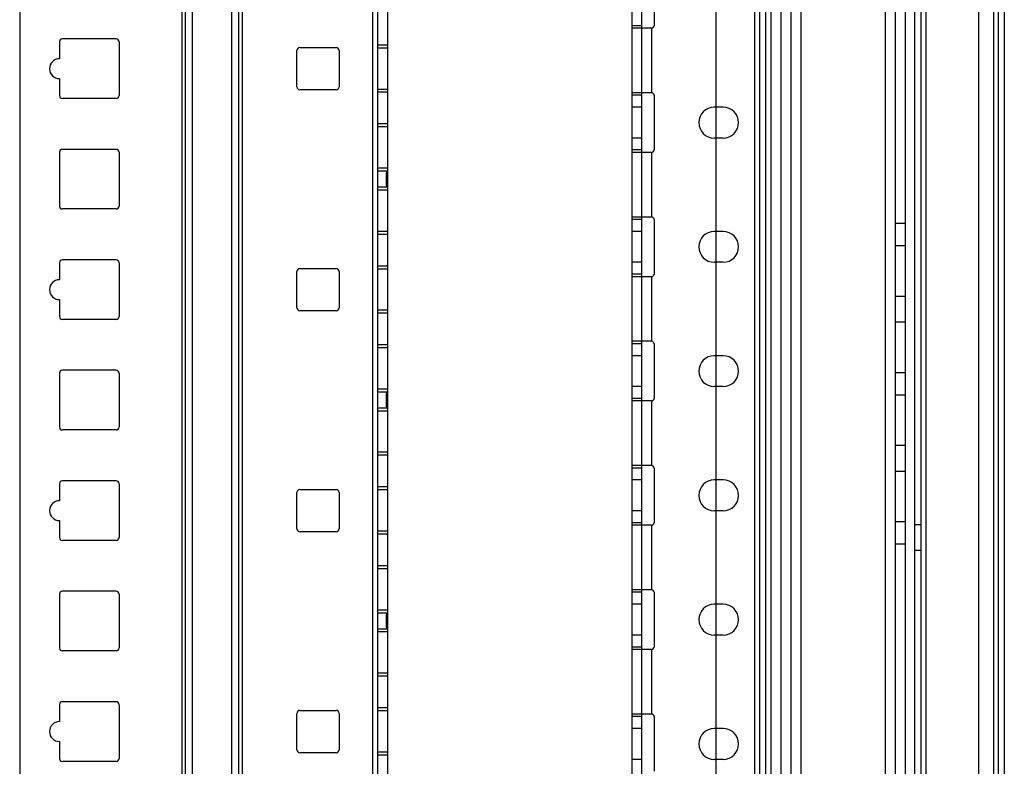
# Model space of a CAD drawing. Header units: millimetres. Extents: x 209 to 825, y 116 to 1310.
# Tile 15 of 70: x 613 to 811, y 517 to 667. Entities that reach past the tile are written whole.
import ezdxf

# ---------------------------------------------------------------- set-up
doc = ezdxf.new("R2010")
doc.units = ezdxf.units.MM
doc.header["$LTSCALE"] = 92.70943
doc.layers.get('0').update_dxf_attribs({"linetype": 'CONTINUOUS'})

msp = doc.modelspace()

# ---------------------------------------------------------------- linework, layer by layer
at = {"color": 7, "linetype": 'Continuous'}
for p, q in [((735.96, 1307.26), (735.96, 135.26)), ((737.96, 1307.26), (737.96, 135.26)), ((763.96, 1307.26), (763.96, 135.26)), ((765.96, 1307.26), (765.96, 135.26)), ((767.96, 1307.26), (767.96, 135.26)), ((769.96, 1307.26), (769.96, 135.26)), ((786.96, 1307.26), (786.96, 135.26)), ((788.96, 1307.26), (788.96, 135.26)), ((790.96, 1307.26), (790.96, 135.26)), ((808.71, 1307.26), (808.71, 165.26)), ((760.66, 1306.26), (760.66, 138.26)), ((761.66, 1306.26), (761.66, 138.26)), ((762.86, 1306.26), (762.86, 138.26)), ((809.71, 1306.06), (809.71, 166.46)), ((810.91, 1306.06), (810.91, 166.46)), ((805.71, 1272.26), (805.71, 200.26)), ((752.86, 1268.11), (752.86, 176.41)), ((792.91, 205.26), (792.91, 1267.26)), ((794.11, 1267.26), (794.11, 205.26)), ((795.11, 1267.26), (795.11, 205.26)), ((645.45, 1259.13), (645.45, 188.43)), ((646.16, 1259.13), (646.16, 188.43)), ((647.57, 1259.13), (647.57, 188.43)), ((655.48, 1259.13), (655.48, 188.43)), ((656.9, 1259.13), (656.9, 188.43)), ((657.61, 1259.13), (657.61, 188.43)), ((683.86, 1259.13), (683.86, 188.43)), ((684.86, 1259.13), (684.86, 188.43)), ((686.86, 1259.13), (686.86, 188.43)), ((612.86, 1256.13), (612.86, 191.43)), ((740.46, 676.76), (740.46, 665.76)), ((737.96, 665.76), (735.96, 665.76)), ((739.96, 665.26), (735.96, 665.26)), ((739.96, 665.26), (739.96, 652.26)), ((620.86, 662.5), (620.86, 659.1)), ((632.26, 663.1), (621.46, 663.1)), ((632.86, 662.5), (632.86, 651.7)), ((686.86, 661.85), (684.86, 661.85)), ((668.61, 653.45), (668.61, 660.75)), ((669.21, 661.35), (676.51, 661.35)), ((677.11, 660.75), (677.11, 653.45)), ((686.86, 661.25), (684.86, 661.25)), ((620.86, 655.1), (620.86, 651.7)), ((676.51, 652.85), (669.21, 652.85)), ((686.86, 652.95), (684.86, 652.95)), ((686.86, 652.35), (684.86, 652.35)), ((739.96, 652.26), (735.96, 652.26)), ((737.96, 651.76), (735.96, 651.76)), ((740.46, 651.76), (740.46, 640.76)), ((632.26, 651.1), (621.46, 651.1)), ((737.96, 649.36), (735.96, 649.36)), ((754.36, 649.36), (752.56, 649.36)), ((686.86, 645.98), (684.86, 645.98)), ((686.86, 645.38), (684.86, 645.38)), ((737.96, 643.16), (735.96, 643.16)), ((754.36, 643.16), (752.56, 643.16)), ((620.86, 640.28), (620.86, 629.48)), ((632.26, 640.88), (621.46, 640.88)), ((632.86, 640.28), (632.86, 629.48)), ((737.96, 640.76), (735.96, 640.76)), ((739.96, 640.26), (735.96, 640.26)), ((739.96, 640.26), (739.96, 627.26)), ((686.86, 637.08), (684.86, 637.08)), ((686.86, 636.48), (684.86, 636.48)), ((686.86, 636.22), (686.56, 636.22)), ((686.56, 636.22), (686.56, 633.54)), ((686.86, 634.88), (686.56, 634.88)), ((686.86, 633.28), (684.86, 633.28)), ((686.86, 632.68), (684.86, 632.68)), ((686.86, 633.54), (686.56, 633.54)), ((632.26, 628.88), (621.46, 628.88)), ((739.96, 627.26), (735.96, 627.26)), ((737.96, 626.76), (735.96, 626.76)), ((740.46, 626.76), (740.46, 615.76)), ((788.96, 626.01), (790.96, 626.01)), ((686.86, 624.38), (684.86, 624.38)), ((737.96, 624.36), (735.96, 624.36)), ((754.36, 624.36), (752.56, 624.36)), ((686.86, 623.78), (684.86, 623.78)), ((788.96, 621.51), (790.96, 621.51)), ((620.86, 618.05), (620.86, 614.65)), ((632.26, 618.65), (621.46, 618.65)), ((632.86, 618.05), (632.86, 607.25)), ((737.96, 618.16), (735.96, 618.16)), ((754.36, 618.16), (752.56, 618.16)), ((668.61, 609), (668.61, 616.3)), ((669.21, 616.9), (676.51, 616.9)), ((677.11, 616.3), (677.11, 609)), ((686.86, 617.4), (684.86, 617.4)), ((686.86, 616.8), (684.86, 616.8)), ((737.96, 615.76), (735.96, 615.76)), ((739.96, 615.26), (735.96, 615.26)), ((739.96, 615.26), (739.96, 602.26)), ((620.86, 610.65), (620.86, 607.25)), ((788.96, 611.36), (790.96, 611.36)), ((676.51, 608.4), (669.21, 608.4)), ((686.86, 608.5), (684.86, 608.5)), ((632.26, 606.65), (621.46, 606.65)), ((686.86, 607.9), (684.86, 607.9)), ((788.96, 606.16), (790.96, 606.16)), ((739.96, 602.26), (735.96, 602.26)), ((686.86, 601.53), (684.86, 601.53)), ((686.86, 600.93), (684.86, 600.93)), ((737.96, 601.76), (735.96, 601.76)), ((740.46, 601.76), (740.46, 590.76)), ((737.96, 599.36), (735.96, 599.36)), ((754.36, 599.36), (752.56, 599.36)), ((632.26, 596.43), (621.46, 596.43)), ((620.86, 595.83), (620.86, 585.03)), ((632.86, 595.83), (632.86, 585.03)), ((788.96, 596.01), (790.96, 596.01)), ((686.86, 592.63), (684.86, 592.63)), ((737.96, 593.16), (735.96, 593.16)), ((754.36, 593.16), (752.56, 593.16)), ((686.86, 592.03), (684.86, 592.03)), ((686.86, 591.77), (686.56, 591.77)), ((686.56, 591.77), (686.56, 589.09)), ((686.86, 590.43), (686.56, 590.43)), ((737.96, 590.76), (735.96, 590.76)), ((739.96, 590.26), (735.96, 590.26)), ((739.96, 590.26), (739.96, 577.26)), ((788.96, 591.51), (790.96, 591.51)), ((686.86, 588.83), (684.86, 588.83)), ((686.86, 588.23), (684.86, 588.23)), ((686.86, 589.09), (686.56, 589.09)), ((632.26, 584.43), (621.46, 584.43)), ((788.96, 581.36), (790.96, 581.36)), ((686.86, 579.93), (684.86, 579.93)), ((686.86, 579.33), (684.86, 579.33)), ((739.96, 577.26), (735.96, 577.26)), ((737.96, 576.76), (735.96, 576.76)), ((740.46, 576.76), (740.46, 565.76)), ((737.96, 574.36), (735.96, 574.36)), ((754.36, 574.36), (752.56, 574.36)), ((788.96, 576.16), (790.96, 576.16)), ((620.86, 573.6), (620.86, 570.2)), ((632.26, 574.2), (621.46, 574.2)), ((632.86, 573.6), (632.86, 562.8)), ((669.21, 572.45), (676.51, 572.45)), ((686.86, 572.95), (684.86, 572.95)), ((668.61, 564.55), (668.61, 571.85)), ((677.11, 571.85), (677.11, 564.55)), ((686.86, 572.35), (684.86, 572.35)), ((737.96, 568.16), (735.96, 568.16)), ((754.36, 568.16), (752.56, 568.16)), ((620.86, 566.2), (620.86, 562.8)), ((737.96, 565.76), (735.96, 565.76)), ((739.96, 565.26), (735.96, 565.26)), ((739.96, 565.26), (739.96, 552.26)), ((788.96, 566.01), (790.96, 566.01)), ((794.11, 565.36), (792.91, 565.36)), ((676.51, 563.95), (669.21, 563.95)), ((686.86, 564.05), (684.86, 564.05)), ((686.86, 563.45), (684.86, 563.45)), ((632.26, 562.2), (621.46, 562.2)), ((788.96, 561.51), (790.96, 561.51)), ((794.11, 560.16), (792.91, 560.16)), ((686.86, 557.08), (684.86, 557.08)), ((686.86, 556.48), (684.86, 556.48)), ((620.86, 551.38), (620.86, 540.58)), ((632.26, 551.98), (621.46, 551.98)), ((632.86, 551.38), (632.86, 540.58)), ((739.96, 552.26), (735.96, 552.26)), ((737.96, 551.76), (735.96, 551.76)), ((740.46, 551.76), (740.46, 540.76)), ((737.96, 549.36), (735.96, 549.36)), ((754.36, 549.36), (752.56, 549.36)), ((686.86, 548.18), (684.86, 548.18)), ((686.86, 547.58), (684.86, 547.58)), ((686.86, 547.32), (686.56, 547.32)), ((686.56, 547.32), (686.56, 544.64)), ((686.86, 545.98), (686.56, 545.98)), ((686.86, 544.38), (684.86, 544.38)), ((686.86, 543.78), (684.86, 543.78)), ((686.86, 544.64), (686.56, 544.64)), ((737.96, 543.16), (735.96, 543.16)), ((754.36, 543.16), (752.56, 543.16)), ((737.96, 540.76), (735.96, 540.76)), ((632.26, 539.98), (621.46, 539.98)), ((739.96, 540.26), (735.96, 540.26)), ((739.96, 540.26), (739.96, 527.26)), ((686.86, 535.48), (684.86, 535.48)), ((686.86, 534.88), (684.86, 534.88)), ((620.86, 529.15), (620.86, 525.75)), ((632.26, 529.75), (621.46, 529.75)), ((632.86, 529.15), (632.86, 518.35)), ((668.61, 520.1), (668.61, 527.4)), ((669.21, 528), (676.51, 528)), ((677.11, 527.4), (677.11, 520.1)), ((686.86, 528.5), (684.86, 528.5)), ((686.86, 527.9), (684.86, 527.9)), ((739.96, 527.26), (735.96, 527.26)), ((737.96, 526.76), (735.96, 526.76)), ((740.46, 526.76), (740.46, 515.76)), ((737.96, 524.36), (735.96, 524.36)), ((754.36, 524.36), (752.56, 524.36)), ((620.86, 521.75), (620.86, 518.35)), ((676.51, 519.5), (669.21, 519.5)), ((686.86, 519.6), (684.86, 519.6)), ((686.86, 519), (684.86, 519)), ((632.26, 517.75), (621.46, 517.75)), ((737.96, 518.16), (735.96, 518.16)), ((754.36, 518.16), (752.56, 518.16))]:
    msp.add_line(p, q, dxfattribs=at)
for centre, radius, start, end in [((739.96, 665.76), 0.5, 269.9996, 360), ((621.46, 662.5), 0.6, 90, 180), ((632.26, 662.5), 0.6, 0, 90), ((669.21, 660.75), 0.6, 90, 180), ((676.51, 660.75), 0.6, 0, 90), ((620.86, 657.1), 2, 90, 270), ((621.46, 651.7), 0.6, 180, 270), ((632.26, 651.7), 0.6, 270, 360), ((669.21, 653.45), 0.6, 180, 270), ((676.51, 653.45), 0.6, 270, 360), ((739.96, 651.76), 0.5, 0, 90.0004), ((752.56, 646.26), 3.1, 90, 270), ((754.36, 646.26), 3.1, 270, 90), ((621.46, 640.28), 0.6, 90, 180), ((632.26, 640.28), 0.6, 0, 90), ((739.96, 640.76), 0.5, 269.9996, 360), ((621.46, 629.48), 0.6, 180, 270), ((632.26, 629.48), 0.6, 270, 360), ((739.96, 626.76), 0.5, 0, 90.0004), ((752.56, 621.26), 3.1, 90, 270), ((754.36, 621.26), 3.1, 270, 90), ((621.46, 618.05), 0.6, 90, 180), ((632.26, 618.05), 0.6, 0, 90), ((669.21, 616.3), 0.6, 90, 180), ((676.51, 616.3), 0.6, 0, 90), ((620.86, 612.65), 2, 90, 270), ((739.96, 615.76), 0.5, 269.9996, 360), ((669.21, 609), 0.6, 180, 270), ((676.51, 609), 0.6, 270, 360), ((621.46, 607.25), 0.6, 180, 270), ((632.26, 607.25), 0.6, 270, 360), ((739.96, 601.76), 0.5, 0, 90.0004), ((752.56, 596.26), 3.1, 90, 270), ((754.36, 596.26), 3.1, 270, 90), ((621.46, 595.83), 0.6, 90, 180), ((632.26, 595.83), 0.6, 0, 90), ((739.96, 590.76), 0.5, 269.9996, 360), ((621.46, 585.03), 0.6, 180, 270), ((632.26, 585.03), 0.6, 270, 360), ((739.96, 576.76), 0.5, 0, 90.0004), ((752.56, 571.26), 3.1, 90, 270), ((754.36, 571.26), 3.1, 270, 90), ((621.46, 573.6), 0.6, 90, 180), ((632.26, 573.6), 0.6, 0, 90), ((669.21, 571.85), 0.6, 90, 180), ((676.51, 571.85), 0.6, 0, 90), ((620.86, 568.2), 2, 90, 270), ((669.21, 564.55), 0.6, 180, 270), ((676.51, 564.55), 0.6, 270, 360), ((739.96, 565.76), 0.5, 269.9996, 360), ((621.46, 562.8), 0.6, 180, 270), ((632.26, 562.8), 0.6, 270, 360), ((621.46, 551.38), 0.6, 90, 180), ((632.26, 551.38), 0.6, 0, 90), ((739.96, 551.76), 0.5, 0, 90.0004), ((752.56, 546.26), 3.1, 90, 270), ((754.36, 546.26), 3.1, 270, 90), ((739.96, 540.76), 0.5, 269.9996, 360), ((621.46, 540.58), 0.6, 180, 270), ((632.26, 540.58), 0.6, 270, 360), ((621.46, 529.15), 0.6, 90, 180), ((632.26, 529.15), 0.6, 0, 90), ((669.21, 527.4), 0.6, 90, 180), ((676.51, 527.4), 0.6, 0, 90), ((739.96, 526.76), 0.5, 0, 90.0004), ((620.86, 523.75), 2, 90, 270), ((752.56, 521.26), 3.1, 90, 270), ((754.36, 521.26), 3.1, 270, 90), ((669.21, 520.1), 0.6, 180, 270), ((676.51, 520.1), 0.6, 270, 360), ((621.46, 518.35), 0.6, 180, 270), ((632.26, 518.35), 0.6, 270, 360)]:
    msp.add_arc(centre, radius, start, end, dxfattribs=at)

doc.saveas('drawing.dxf')
